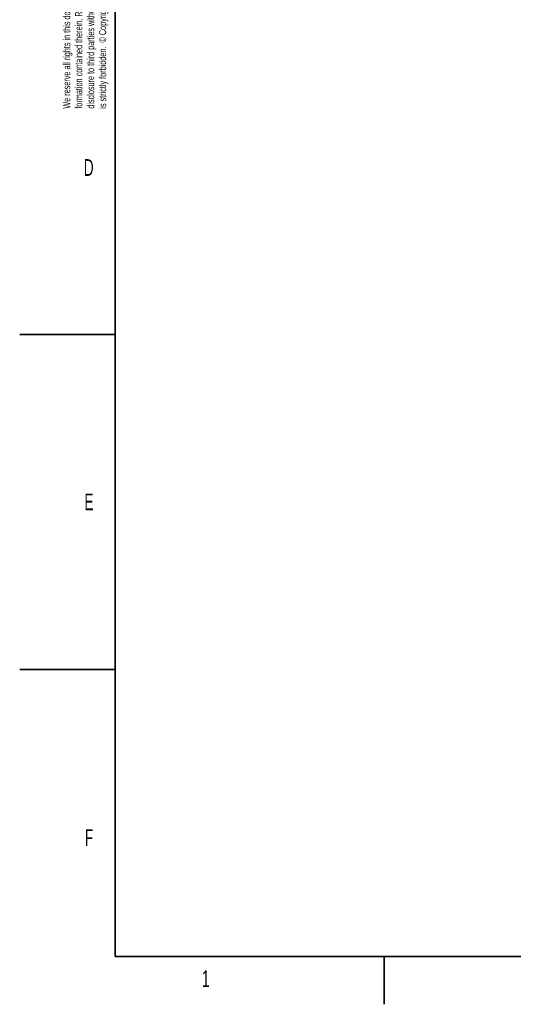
# Model space of a CAD drawing. Header units: millimetres. Extents: x 0 to 11920, y 0 to 8400.
# Tile 1 of 58: x 0 to 2064, y 0 to 4116. Entities that reach past the tile are written whole.
import ezdxf

# ---------------------------------------------------------------- set-up
doc = ezdxf.new("R2010")
doc.units = ezdxf.units.MM
doc.header["$LTSCALE"] = 20
doc.styles.add('SLDTEXTSTYLE0', font='TXT', dxfattribs={"width": 0.605})

# ---------------------------------------------------------------- blocks, each defined once
blk = doc.blocks.new('SW_NOTE_0')
at = {"color": 0, "linetype": 'Continuous', "lineweight": 0, "char_height": 30, "attachment_point": 1, "rotation": 90, "style": 'SLDTEXTSTYLE0'}
for s, insert in [('We reserve all rights in this document and in the in-', (-38.7, 0)), ('formation contained therein. Reproduction, use or', (11.3, 0)), ('disclosure to third parties without express authority', (61.3, 0)), ('is strictly forbidden.  © Copyright 2003 ABB', (111.3, 0))]:
    blk.add_mtext(s, dxfattribs=dict(at, insert=insert))

msp = doc.modelspace()

# ---------------------------------------------------------------- linework, layer by layer
at = {"color": 7, "linetype": 'Continuous', "lineweight": 35}
for p, q in [((400, 200), (400, 8200)), ((0, 2800), (400, 2800)), ((0, 1400), (400, 1400)), ((400, 200), (11720, 200)), ((1525, 200), (1525, 0))]:
    msp.add_line(p, q, dxfattribs=at)

# ---------------------------------------------------------------- block references
at = {"color": 7, "linetype": 'Continuous', "lineweight": 0}
msp.add_blockref('SW_NOTE_0', (220.38, 3744.04), dxfattribs=at)

# ---------------------------------------------------------------- texts
at = {"color": 7, "linetype": 'Continuous', "lineweight": 0, "char_height": 70, "attachment_point": 1, "style": 'SLDTEXTSTYLE0'}
for s, insert in [('D', (268.1, 3532.98)), ('E', (270.67, 2135.21)), ('F', (272.58, 732.02)), ('1', (762.56, 142.24))]:
    msp.add_mtext(s, dxfattribs=dict(at, insert=insert))

doc.saveas('drawing.dxf')
